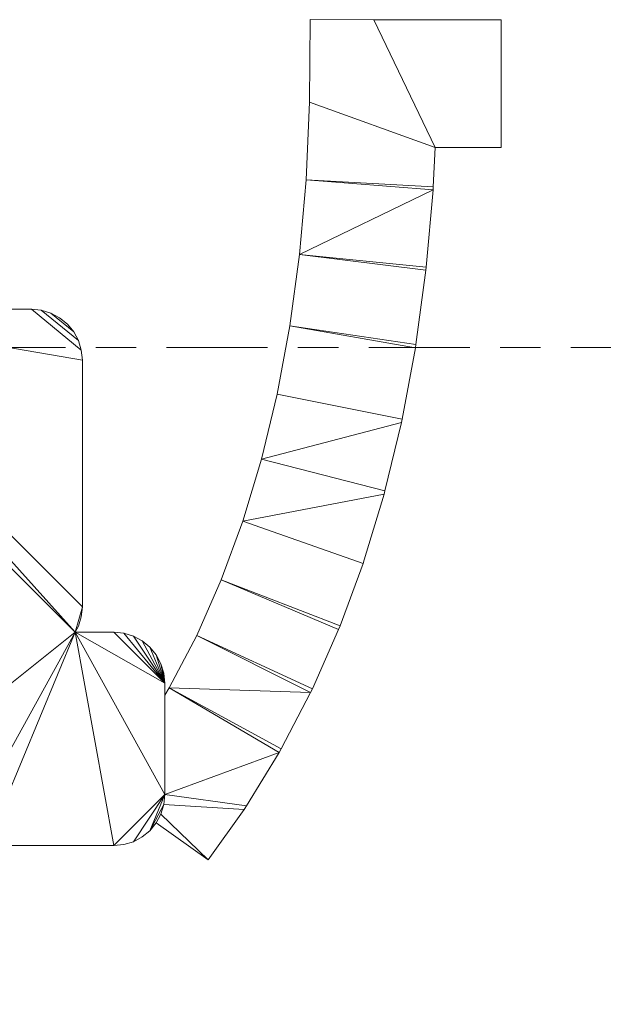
# Model space of a CAD drawing. Header units: millimetres. Extents: x -38221 to 49500, y -52000 to 43639.
# Tile 10 of 17: x -9559 to -395, y 1542 to 17005. Entities that reach past the tile are written whole.
import ezdxf

# ---------------------------------------------------------------- set-up
doc = ezdxf.new("R2010")
doc.units = ezdxf.units.MM
doc.linetypes.add('Centro _1_', pattern=[3175, 635, -476.25, 1587.5, -476.25])
for name, color, linetype, lineweight in [('A-FLOR-LEVL-OTLN', 51, 'Continuous', 9), ('A-MASS-____-OTLN', 70, 'Continuous', 9), ('A-ROOF-____-OTLN', 132, 'Continuous', 9)]:
    doc.layers.add(name, color=color, linetype=linetype, lineweight=lineweight)

msp = doc.modelspace()

# ---------------------------------------------------------------- linework, layer by layer
at = {"layer": 'A-FLOR-LEVL-OTLN', "linetype": 'Centro _1_'}
for p, q in [((14496, 11855), (-14091, 11855)), ((14496, 11855, 4000), (-14091, 11855, 4000))]:
    msp.add_line(p, q, dxfattribs=at)

# ---------------------------------------------------------------- meshes
at = {"layer": 'A-MASS-____-OTLN', "transparency": 33554560}
mesh = msp.add_polyface(dxfattribs=at)
corners = [(-18721, 6585, 3200), (-18721, 2342, 3200), (-18706, 2186, 3200), (-18660, 2036, 3200), (-18586, 1898, 3200), (-18487, 1777, 3200), (-18366, 1677, 3200), (-18227, 1603, 3200), (-18077, 1558, 3200), (-17921, 1542, 3200), (-13679, 1542, 3200), (-13523, 1558, 3200), (-13373, 1603, 3200), (-13234, 1677, 3200), (-13113, 1777, 3200), (-13014, 1898, 3200), (-12940, 2036, 3200), (-12894, 2186, 3200), (-12879, 2342, 3200), (-12879, 4035, 3200), (-10879, 4035, 3200), (-10723, 4050, 3200), (-10573, 4096, 3200), (-10479, 4146, 3200), (-10385, 4096, 3200), (-10235, 4050, 3200), (-10079, 4035, 3200), (-8079, 4035, 3200), (-7923, 4050, 3200), (-7773, 4096, 3200), (-7634, 4170, 3200), (-7513, 4269, 3200), (-7414, 4390, 3200), (-7340, 4529, 3200), (-7294, 4679, 3200), (-7279, 4835, 3200), (-7279, 6585, 3200), (-7294, 6741, 3200), (-7340, 6891, 3200), (-7414, 7029, 3200), (-7513, 7151, 3200), (-7634, 7250, 3200), (-7773, 7324, 3200), (-7923, 7369, 3200), (-8079, 7385, 3200), (-8686, 7385, 3200), (-8636, 7479, 3200), (-8591, 7629, 3200), (-8575, 7785, 3200), (-8575, 11658, 3200), (-8591, 11814, 3200), (-8636, 11964, 3200), (-8710, 12102, 3200), (-8810, 12223, 3200), (-8931, 12323, 3200), (-9069, 12397, 3200), (-9219, 12442, 3200), (-9375, 12458, 3200), (-13248, 12458, 3200), (-13404, 12442, 3200), (-13554, 12397, 3200), (-13648, 12347, 3200), (-13742, 12397, 3200), (-13892, 12442, 3200), (-14048, 12458, 3200), (-17921, 12458, 3200), (-18077, 12442, 3200), (-18227, 12397, 3200), (-18366, 12323, 3200), (-18487, 12223, 3200), (-18586, 12102, 3200), (-18660, 11964, 3200), (-18706, 11814, 3200), (-18721, 11658, 3200), (-18721, 7785, 3200), (-18706, 7629, 3200), (-18660, 7479, 3200), (-18586, 7340, 3200), (-18487, 7219, 3200), (-18445, 7185, 3200), (-18487, 7151, 3200), (-18586, 7029, 3200), (-18660, 6891, 3200), (-18706, 6741, 3200)]
mesh.append_faces([[corners[k] for k in face] for face in [(6, 3, 4, 5), (34, 31, 32, 33)]], dxfattribs={"vtx0": -1})
mesh.append_faces([[corners[k] for k in face] for face in [(35, 31, 34)]], dxfattribs={"vtx0": -1, "vtx1": -1})
mesh.append_faces([[corners[k] for k in face] for face in [(23, 26, 45), (61, 19, 45)]], dxfattribs={"vtx0": -1, "vtx1": -1, "vtx2": -1})
mesh.append_faces([[corners[k] for k in face] for face in [(79, 19, 61, 64), (58, 61, 45, 48)]], dxfattribs={"vtx0": -1, "vtx1": -1, "vtx2": -1, "vtx3": -1})
mesh.append_faces([[corners[k] for k in face] for face in [(19, 9, 10, 18), (65, 73, 74, 64), (45, 35, 36, 44), (58, 48, 49), (56, 51, 52, 55), (57, 50, 51, 56)]], dxfattribs={"vtx0": -1, "vtx2": -1})
mesh.append_faces([[corners[k] for k in face] for face in [(19, 0, 1, 9), (79, 83, 0, 19), (45, 19, 20, 23), (45, 26, 27, 35)]], dxfattribs={"vtx0": -1, "vtx2": -1, "vtx3": -1})
mesh.append_faces([[corners[k] for k in face] for face in [(79, 75, 76, 77), (10, 15, 16, 17), (35, 29, 30, 31), (36, 40, 41, 42), (36, 38, 39, 40)]], dxfattribs={"vtx0": -1, "vtx3": -1})
mesh.append_faces([[corners[k] for k in face] for face in [(80, 81, 79), (78, 79, 77), (47, 48, 45, 46)]], dxfattribs={"vtx1": -1})
mesh.append_faces([[corners[k] for k in face] for face in [(82, 83, 79, 81), (6, 7, 3), (14, 15, 10, 13), (65, 66, 73), (17, 18, 10), (28, 29, 35, 27), (43, 44, 36, 42)]], dxfattribs={"vtx1": -1, "vtx2": -1})
mesh.append_faces([[corners[k] for k in face] for face in [(74, 75, 79, 64)]], dxfattribs={"vtx1": -1, "vtx2": -1, "vtx3": -1})
mesh.append_faces([[corners[k] for k in face] for face in [(1, 2, 8, 9), (2, 3, 7, 8), (71, 72, 67, 68), (72, 73, 66, 67), (49, 50, 57, 58)]], dxfattribs={"vtx1": -1, "vtx3": -1})
mesh.append_faces([[corners[k] for k in face] for face in [(59, 60, 61, 58), (21, 22, 23, 20), (53, 54, 55, 52), (36, 37, 38)]], dxfattribs={"vtx2": -1})
mesh.append_faces([[corners[k] for k in face] for face in [(10, 11, 12, 13), (68, 69, 70, 71), (61, 62, 63, 64), (23, 24, 25, 26)]], dxfattribs={"vtx3": -1})
mesh = msp.add_polyface(dxfattribs=at)
corners = [(-18721, 6585), (-18706, 6741), (-18660, 6891), (-18586, 7029), (-18487, 7151), (-18445, 7185), (-18487, 7219), (-18586, 7340), (-18660, 7479), (-18706, 7629), (-18721, 7785), (-18721, 11658), (-18706, 11814), (-18660, 11964), (-18586, 12102), (-18487, 12223), (-18366, 12323), (-18227, 12397), (-18077, 12442), (-17921, 12458), (-14048, 12458), (-13892, 12442), (-13742, 12397), (-13648, 12347), (-13554, 12397), (-13404, 12442), (-13248, 12458), (-9375, 12458), (-9219, 12442), (-9069, 12397), (-8931, 12323), (-8810, 12223), (-8710, 12102), (-8636, 11964), (-8591, 11814), (-8575, 11658), (-8575, 7785), (-8591, 7629), (-8636, 7479), (-8686, 7385), (-8079, 7385), (-7923, 7369), (-7773, 7324), (-7634, 7250), (-7513, 7151), (-7414, 7029), (-7340, 6891), (-7294, 6741), (-7279, 6585), (-7279, 4835), (-7294, 4679), (-7340, 4529), (-7414, 4390), (-7513, 4269), (-7634, 4170), (-7773, 4096), (-7923, 4050), (-8079, 4035), (-10079, 4035), (-10235, 4050), (-10385, 4096), (-10479, 4146), (-10573, 4096), (-10723, 4050), (-10879, 4035), (-12879, 4035), (-12879, 2342), (-12894, 2186), (-12940, 2036), (-13014, 1898), (-13113, 1777), (-13234, 1677), (-13373, 1603), (-13523, 1558), (-13679, 1542), (-17921, 1542), (-18077, 1558), (-18227, 1603), (-18366, 1677), (-18487, 1777), (-18586, 1898), (-18660, 2036), (-18706, 2186), (-18721, 2342)]
mesh.append_faces([[corners[k] for k in face] for face in [(39, 36, 37, 38), (80, 78, 79)]], dxfattribs={"vtx0": -1})
mesh.append_faces([[corners[k] for k in face] for face in [(50, 53, 49), (17, 13, 16)]], dxfattribs={"vtx0": -1, "vtx1": -1})
mesh.append_faces([[corners[k] for k in face] for face in [(58, 61, 39, 57), (36, 39, 26, 35), (39, 23, 26)]], dxfattribs={"vtx0": -1, "vtx1": -1, "vtx2": -1})
mesh.append_faces([[corners[k] for k in face] for face in [(23, 39, 65, 5)]], dxfattribs={"vtx0": -1, "vtx1": -1, "vtx2": -1, "vtx3": -1})
mesh.append_faces([[corners[k] for k in face] for face in [(39, 61, 64, 65), (23, 5, 20, 21)]], dxfattribs={"vtx0": -1, "vtx1": -1, "vtx3": -1})
mesh.append_faces([[corners[k] for k in face] for face in [(35, 26, 27, 34), (83, 75, 76, 82), (82, 76, 77, 81), (81, 77, 78, 80), (11, 18, 19, 10)]], dxfattribs={"vtx0": -1, "vtx2": -1})
mesh.append_faces([[corners[k] for k in face] for face in [(39, 48, 49, 57), (65, 74, 75, 83), (65, 83, 0, 5), (10, 19, 20, 5)]], dxfattribs={"vtx0": -1, "vtx2": -1, "vtx3": -1})
mesh.append_faces([[corners[k] for k in face] for face in [(49, 53, 54, 55), (49, 55, 56, 57), (74, 67, 68, 69), (5, 7, 8, 9)]], dxfattribs={"vtx0": -1, "vtx3": -1})
mesh.append_faces([[corners[k] for k in face] for face in [(63, 64, 61, 62), (22, 23, 21)]], dxfattribs={"vtx1": -1})
mesh.append_faces([[corners[k] for k in face] for face in [(66, 67, 74, 65), (44, 45, 48, 43), (42, 43, 48, 41), (40, 41, 48, 39), (70, 71, 74, 69), (1, 2, 5, 0), (9, 10, 5), (11, 12, 18)]], dxfattribs={"vtx1": -1, "vtx2": -1})
mesh.append_faces([[corners[k] for k in face] for face in [(33, 34, 27, 28), (28, 29, 32, 33), (17, 18, 12, 13)]], dxfattribs={"vtx1": -1, "vtx3": -1})
mesh.append_faces([[corners[k] for k in face] for face in [(59, 60, 61, 58), (46, 47, 48, 45), (72, 73, 74, 71), (3, 4, 5, 2), (14, 15, 16, 13), (5, 6, 7)]], dxfattribs={"vtx2": -1})
mesh.append_faces([[corners[k] for k in face] for face in [(50, 51, 52, 53), (29, 30, 31, 32), (23, 24, 25, 26)]], dxfattribs={"vtx3": -1})
mesh = msp.add_polyface(dxfattribs=at)
corners = [(-13248, 12458, 3200), (-9375, 12458, 3200), (-9375, 12458), (-13248, 12458)]
mesh.append_faces([[corners[k] for k in face] for face in [(0, 1, 2, 3)]])
mesh = msp.add_polyface(dxfattribs=at)
corners = [(-9375, 12458, 3200), (-9219, 12442, 3200), (-9219, 12442), (-9375, 12458)]
mesh.append_faces([[corners[k] for k in face] for face in [(3, 0, 1, 2)]])
mesh = msp.add_polyface(dxfattribs=at)
corners = [(-9219, 12442, 3200), (-9069, 12397, 3200), (-9069, 12397), (-9219, 12442)]
mesh.append_faces([[corners[k] for k in face] for face in [(0, 1, 2, 3)]])
mesh = msp.add_polyface(dxfattribs=at)
corners = [(-9069, 12397, 3200), (-8931, 12323, 3200), (-8931, 12323), (-9069, 12397)]
mesh.append_faces([[corners[k] for k in face] for face in [(0, 1, 2, 3)]])
mesh = msp.add_polyface(dxfattribs=at)
corners = [(-8931, 12323, 3200), (-8810, 12223, 3200), (-8810, 12223), (-8931, 12323)]
mesh.append_faces([[corners[k] for k in face] for face in [(0, 1, 2, 3)]])
mesh = msp.add_polyface(dxfattribs=at)
corners = [(-8810, 12223, 3200), (-8710, 12102, 3200), (-8710, 12102), (-8810, 12223)]
mesh.append_faces([[corners[k] for k in face] for face in [(3, 0, 1, 2)]])
mesh = msp.add_polyface(dxfattribs=at)
corners = [(-8710, 12102, 3200), (-8636, 11964, 3200), (-8636, 11964), (-8710, 12102)]
mesh.append_faces([[corners[k] for k in face] for face in [(3, 0, 1, 2)]])
mesh = msp.add_polyface(dxfattribs=at)
corners = [(-8636, 11964, 3200), (-8591, 11814, 3200), (-8591, 11814), (-8636, 11964)]
mesh.append_faces([[corners[k] for k in face] for face in [(0, 1, 2, 3)]])
mesh = msp.add_polyface(dxfattribs=at)
corners = [(-8591, 11814, 3200), (-8575, 11658, 3200), (-8575, 11658), (-8591, 11814)]
mesh.append_faces([[corners[k] for k in face] for face in [(0, 1, 2, 3)]])
mesh = msp.add_polyface(dxfattribs=at)
corners = [(-8575, 11658, 3200), (-8575, 7785, 3200), (-8575, 7785), (-8575, 11658)]
mesh.append_faces([[corners[k] for k in face] for face in [(0, 1, 2, 3)]])
mesh = msp.add_polyface(dxfattribs=at)
corners = [(-8575, 7785, 3200), (-8591, 7629, 3200), (-8591, 7629), (-8575, 7785)]
mesh.append_faces([[corners[k] for k in face] for face in [(0, 1, 2, 3)]])
mesh = msp.add_polyface(dxfattribs=at)
corners = [(-8591, 7629, 3200), (-8636, 7479, 3200), (-8636, 7479), (-8591, 7629)]
mesh.append_faces([[corners[k] for k in face] for face in [(0, 1, 2, 3)]])
mesh = msp.add_polyface(dxfattribs=at)
corners = [(-8636, 7479, 3200), (-8686, 7385, 3200), (-8686, 7385), (-8636, 7479)]
mesh.append_faces([[corners[k] for k in face] for face in [(3, 0, 1, 2)]])
mesh = msp.add_polyface(dxfattribs=at)
corners = [(-8686, 7385, 3200), (-8079, 7385, 3200), (-8079, 7385), (-8686, 7385)]
mesh.append_faces([[corners[k] for k in face] for face in [(0, 1, 2, 3)]])
mesh = msp.add_polyface(dxfattribs=at)
corners = [(-8079, 7385, 3200), (-7923, 7369, 3200), (-7923, 7369), (-8079, 7385)]
mesh.append_faces([[corners[k] for k in face] for face in [(0, 1, 2, 3)]])
mesh = msp.add_polyface(dxfattribs=at)
corners = [(-7923, 7369, 3200), (-7773, 7324, 3200), (-7773, 7324), (-7923, 7369)]
mesh.append_faces([[corners[k] for k in face] for face in [(0, 1, 2, 3)]])
mesh = msp.add_polyface(dxfattribs=at)
corners = [(-7773, 7324, 3200), (-7634, 7250, 3200), (-7634, 7250), (-7773, 7324)]
mesh.append_faces([[corners[k] for k in face] for face in [(0, 1, 2, 3)]])
mesh = msp.add_polyface(dxfattribs=at)
corners = [(-7634, 7250, 3200), (-7513, 7151, 3200), (-7513, 7151), (-7634, 7250)]
mesh.append_faces([[corners[k] for k in face] for face in [(0, 1, 2, 3)]])
mesh = msp.add_polyface(dxfattribs=at)
corners = [(-7513, 7151, 3200), (-7414, 7029, 3200), (-7414, 7029), (-7513, 7151)]
mesh.append_faces([[corners[k] for k in face] for face in [(0, 1, 2, 3)]])
mesh = msp.add_polyface(dxfattribs=at)
corners = [(-7414, 7029, 3200), (-7340, 6891, 3200), (-7340, 6891), (-7414, 7029)]
mesh.append_faces([[corners[k] for k in face] for face in [(0, 1, 2, 3)]])
mesh = msp.add_polyface(dxfattribs=at)
corners = [(-7340, 6891, 3200), (-7294, 6741, 3200), (-7294, 6741), (-7340, 6891)]
mesh.append_faces([[corners[k] for k in face] for face in [(0, 1, 2, 3)]])
mesh = msp.add_polyface(dxfattribs=at)
corners = [(-7294, 6741, 3200), (-7279, 6585, 3200), (-7279, 6585), (-7294, 6741)]
mesh.append_faces([[corners[k] for k in face] for face in [(0, 1, 2, 3)]])
mesh = msp.add_polyface(dxfattribs=at)
corners = [(-7279, 6585, 3200), (-7279, 4835, 3200), (-7279, 4835), (-7279, 6585)]
mesh.append_faces([[corners[k] for k in face] for face in [(3, 0, 1, 2)]])
mesh = msp.add_polyface(dxfattribs=at)
corners = [(-7279, 4835, 3200), (-7294, 4679, 3200), (-7294, 4679), (-7279, 4835)]
mesh.append_faces([[corners[k] for k in face] for face in [(0, 1, 2, 3)]])
mesh = msp.add_polyface(dxfattribs=at)
corners = [(-7294, 4679, 3200), (-7340, 4529, 3200), (-7340, 4529), (-7294, 4679)]
mesh.append_faces([[corners[k] for k in face] for face in [(0, 1, 2, 3)]])
mesh = msp.add_polyface(dxfattribs=at)
corners = [(-7340, 4529, 3200), (-7414, 4390, 3200), (-7414, 4390), (-7340, 4529)]
mesh.append_faces([[corners[k] for k in face] for face in [(0, 1, 2, 3)]])
mesh = msp.add_polyface(dxfattribs=at)
corners = [(-7414, 4390, 3200), (-7513, 4269, 3200), (-7513, 4269), (-7414, 4390)]
mesh.append_faces([[corners[k] for k in face] for face in [(0, 1, 2, 3)]])
mesh = msp.add_polyface(dxfattribs=at)
corners = [(-7513, 4269, 3200), (-7634, 4170, 3200), (-7634, 4170), (-7513, 4269)]
mesh.append_faces([[corners[k] for k in face] for face in [(0, 1, 2, 3)]])
mesh = msp.add_polyface(dxfattribs=at)
corners = [(-8079, 4035, 3200), (-10079, 4035, 3200), (-10079, 4035), (-8079, 4035)]
mesh.append_faces([[corners[k] for k in face] for face in [(3, 0, 1, 2)]])
mesh = msp.add_polyface(dxfattribs=at)
corners = [(-7923, 4050, 3200), (-8079, 4035, 3200), (-8079, 4035), (-7923, 4050)]
mesh.append_faces([[corners[k] for k in face] for face in [(0, 1, 2, 3)]])
mesh = msp.add_polyface(dxfattribs=at)
corners = [(-7773, 4096, 3200), (-7923, 4050, 3200), (-7923, 4050), (-7773, 4096)]
mesh.append_faces([[corners[k] for k in face] for face in [(0, 1, 2, 3)]])
mesh = msp.add_polyface(dxfattribs=at)
corners = [(-7634, 4170, 3200), (-7773, 4096, 3200), (-7773, 4096), (-7634, 4170)]
mesh.append_faces([[corners[k] for k in face] for face in [(0, 1, 2, 3)]])
at = {"layer": 'A-ROOF-____-OTLN'}
mesh = msp.add_polyface(dxfattribs=at)
corners = [(-6778, 7335, 2900), (-6393, 8208, 2900), (-6054, 9130, 2900), (-5761, 10101, 2900), (-5515, 11123, 2900), (-5315, 12195, 2900), (-5164, 13317, 2900), (-5061, 14489, 2900), (-5006, 15712, 2900), (-5000, 17005, 2900), (-4000, 17000, 2900), (-2000, 17000, 2900), (-2000, 15000, 2900), (-3036, 15000, 2900), (-3064, 14378, 2900), (-3066, 14335, 2900), (-3174, 13118, 2900), (-3179, 13072, 2900), (-3337, 11903, 2900), (-3345, 11854, 2900), (-3553, 10732, 2900), (-3564, 10680, 2900), (-3823, 9605, 2900), (-3838, 9551, 2900), (-4148, 8524, 2900), (-4167, 8467, 2900), (-4527, 7488, 2900), (-4551, 7430, 2900), (-4962, 6498, 2900), (-4990, 6438, 2900), (-5452, 5554, 2900), (-5485, 5495, 2900), (-5998, 4658, 2900), (-6036, 4599, 2900), (-6599, 3810, 2900), (-7414, 4390, 2900), (-7340, 4529, 2900), (-7294, 4679, 2900), (-7279, 4835, 2900), (-7279, 6396, 2900), (-7209, 6510, 2900)]
mesh.append_faces([[corners[k] for k in face] for face in [(27, 1, 26), (29, 0, 28)]], dxfattribs={"vtx0": -1, "vtx1": -1})
mesh.append_faces([[corners[k] for k in face] for face in [(33, 37, 38, 32), (34, 36, 37, 33), (23, 2, 3, 22), (21, 3, 4, 20)]], dxfattribs={"vtx0": -1, "vtx2": -1})
mesh.append_faces([[corners[k] for k in face] for face in [(31, 38, 39, 40)]], dxfattribs={"vtx0": -1, "vtx3": -1})
mesh.append_faces([[corners[k] for k in face] for face in [(31, 32, 38), (30, 31, 40), (24, 25, 2, 23), (21, 22, 3), (16, 17, 6), (18, 19, 5), (14, 15, 7)]], dxfattribs={"vtx1": -1, "vtx2": -1})
mesh.append_faces([[corners[k] for k in face] for face in [(40, 0, 29, 30), (1, 2, 25, 26), (0, 1, 27, 28), (4, 5, 19, 20), (6, 7, 15, 16), (7, 8, 13, 14), (5, 6, 17, 18)]], dxfattribs={"vtx1": -1, "vtx3": -1})
mesh.append_faces([[corners[k] for k in face] for face in [(34, 35, 36), (11, 12, 13, 10)]], dxfattribs={"vtx2": -1})
mesh.append_faces([[corners[k] for k in face] for face in [(8, 9, 10, 13)]], dxfattribs={"vtx2": -1, "vtx3": -1})
mesh = msp.add_polyface(dxfattribs=at)
corners = [(-6393, 8208, 3025), (-6778, 7335, 3025), (-7209, 6510, 3025), (-7279, 6396, 3025), (-7279, 4835, 3025), (-7294, 4679, 3025), (-7340, 4529, 3025), (-7414, 4390, 3025), (-6599, 3810, 3025), (-6036, 4599, 3025), (-5998, 4658, 3025), (-5485, 5495, 3025), (-5452, 5554, 3025), (-4990, 6438, 3025), (-4962, 6498, 3025), (-4551, 7430, 3025), (-4527, 7488, 3025), (-4167, 8467, 3025), (-4148, 8524, 3025), (-3838, 9551, 3025), (-3823, 9605, 3025), (-3564, 10680, 3025), (-3553, 10732, 3025), (-3345, 11854, 3025), (-3337, 11903, 3025), (-3179, 13072, 3025), (-3174, 13118, 3025), (-3066, 14335, 3025), (-3064, 14378, 3025), (-3036, 15000, 3025), (-2000, 15000, 3025), (-2000, 17000, 3025), (-4000, 17000, 3025), (-5000, 17005, 3025), (-5006, 15712, 3025), (-5061, 14489, 3025), (-5164, 13317, 3025), (-5315, 12195, 3025), (-5515, 11123, 3025), (-5761, 10101, 3025), (-6054, 9130, 3025)]
mesh.append_faces([[corners[k] for k in face] for face in [(16, 0, 15)]], dxfattribs={"vtx0": -1, "vtx1": -1})
mesh.append_faces([[corners[k] for k in face] for face in [(4, 10, 11), (17, 40, 0, 16), (15, 0, 1, 14), (23, 37, 38, 22), (29, 34, 35, 28), (25, 36, 37, 24), (39, 20, 21), (37, 23, 24)]], dxfattribs={"vtx0": -1, "vtx2": -1})
mesh.append_faces([[corners[k] for k in face] for face in [(2, 11, 12, 13), (40, 17, 18, 19), (36, 25, 26, 27)]], dxfattribs={"vtx0": -1, "vtx3": -1})
mesh.append_faces([[corners[k] for k in face] for face in [(3, 4, 11, 2)]], dxfattribs={"vtx1": -1, "vtx2": -1})
mesh.append_faces([[corners[k] for k in face] for face in [(4, 5, 9, 10), (5, 6, 8, 9), (1, 2, 13, 14), (39, 40, 19, 20), (35, 36, 27, 28), (38, 39, 21, 22)]], dxfattribs={"vtx1": -1, "vtx3": -1})
mesh.append_faces([[corners[k] for k in face] for face in [(6, 7, 8)]], dxfattribs={"vtx2": -1})
mesh.append_faces([[corners[k] for k in face] for face in [(32, 33, 34, 29)]], dxfattribs={"vtx2": -1, "vtx3": -1})
mesh.append_faces([[corners[k] for k in face] for face in [(29, 30, 31, 32)]], dxfattribs={"vtx3": -1})
mesh = msp.add_polyface(dxfattribs=at)
corners = [(-5006, 15712, 3025), (-5000, 17005, 3025), (-5000, 17005, 2900), (-5006, 15712, 2900)]
mesh.append_faces([[corners[k] for k in face] for face in [(1, 2, 3, 0)]])
mesh = msp.add_polyface(dxfattribs=at)
corners = [(-5000, 17005, 3025), (-4000, 17000, 3025), (-4000, 17000, 2900), (-5000, 17005, 2900)]
mesh.append_faces([[corners[k] for k in face] for face in [(0, 1, 2, 3)]])
mesh = msp.add_polyface(dxfattribs=at)
corners = [(-4000, 17000, 3025), (-2000, 17000, 3025), (-2000, 17000, 2900), (-4000, 17000, 2900)]
mesh.append_faces([[corners[k] for k in face] for face in [(1, 2, 3, 0)]])
mesh = msp.add_polyface(dxfattribs=at)
corners = [(-2000, 17000, 3025), (-2000, 15000, 3025), (-2000, 15000, 2900), (-2000, 17000, 2900)]
mesh.append_faces([[corners[k] for k in face] for face in [(1, 2, 3, 0)]])
mesh = msp.add_polyface(dxfattribs=at)
corners = [(-5061, 14489, 3025), (-5006, 15712, 3025), (-5006, 15712, 2900), (-5061, 14489, 2900)]
mesh.append_faces([[corners[k] for k in face] for face in [(1, 2, 3, 0)]])
mesh = msp.add_polyface(dxfattribs=at)
corners = [(-3036, 15000, 3025), (-3064, 14378, 3025), (-3064, 14378, 2900), (-3036, 15000, 2900)]
mesh.append_faces([[corners[k] for k in face] for face in [(1, 2, 3, 0)]])
mesh = msp.add_polyface(dxfattribs=at)
corners = [(-2000, 15000, 3025), (-3036, 15000, 3025), (-3036, 15000, 2900), (-2000, 15000, 2900)]
mesh.append_faces([[corners[k] for k in face] for face in [(1, 2, 3, 0)]])
mesh = msp.add_polyface(dxfattribs=at)
corners = [(-5164, 13317, 3025), (-5061, 14489, 3025), (-5061, 14489, 2900), (-5164, 13317, 2900)]
mesh.append_faces([[corners[k] for k in face] for face in [(0, 1, 2, 3)]])
mesh = msp.add_polyface(dxfattribs=at)
corners = [(-3066, 14335, 3025), (-3174, 13118, 3025), (-3174, 13118, 2900), (-3066, 14335, 2900)]
mesh.append_faces([[corners[k] for k in face] for face in [(1, 2, 3, 0)]])
mesh = msp.add_polyface(dxfattribs=at)
corners = [(-3064, 14378, 3025), (-3066, 14335, 3025), (-3066, 14335, 2900), (-3064, 14378, 2900)]
mesh.append_faces([[corners[k] for k in face] for face in [(1, 2, 3, 0)]])
mesh = msp.add_polyface(dxfattribs=at)
corners = [(-5315, 12195, 3025), (-5164, 13317, 3025), (-5164, 13317, 2900), (-5315, 12195, 2900)]
mesh.append_faces([[corners[k] for k in face] for face in [(0, 1, 2, 3)]])
mesh = msp.add_polyface(dxfattribs=at)
corners = [(-3179, 13072, 3025), (-3337, 11903, 3025), (-3337, 11903, 2900), (-3179, 13072, 2900)]
mesh.append_faces([[corners[k] for k in face] for face in [(1, 2, 3, 0)]])
mesh = msp.add_polyface(dxfattribs=at)
corners = [(-3174, 13118, 3025), (-3179, 13072, 3025), (-3179, 13072, 2900), (-3174, 13118, 2900)]
mesh.append_faces([[corners[k] for k in face] for face in [(0, 1, 2, 3)]])
mesh = msp.add_polyface(dxfattribs=at)
corners = [(-5515, 11123, 3025), (-5315, 12195, 3025), (-5315, 12195, 2900), (-5515, 11123, 2900)]
mesh.append_faces([[corners[k] for k in face] for face in [(1, 2, 3, 0)]])
mesh = msp.add_polyface(dxfattribs=at)
corners = [(-3345, 11854, 3025), (-3553, 10732, 3025), (-3553, 10732, 2900), (-3345, 11854, 2900)]
mesh.append_faces([[corners[k] for k in face] for face in [(0, 1, 2, 3)]])
mesh = msp.add_polyface(dxfattribs=at)
corners = [(-3337, 11903, 3025), (-3345, 11854, 3025), (-3345, 11854, 2900), (-3337, 11903, 2900)]
mesh.append_faces([[corners[k] for k in face] for face in [(1, 2, 3, 0)]])
mesh = msp.add_polyface(dxfattribs=at)
corners = [(-5761, 10101, 3025), (-5515, 11123, 3025), (-5515, 11123, 2900), (-5761, 10101, 2900)]
mesh.append_faces([[corners[k] for k in face] for face in [(0, 1, 2, 3)]])
mesh = msp.add_polyface(dxfattribs=at)
corners = [(-3564, 10680, 3025), (-3823, 9605, 3025), (-3823, 9605, 2900), (-3564, 10680, 2900)]
mesh.append_faces([[corners[k] for k in face] for face in [(1, 2, 3, 0)]])
mesh = msp.add_polyface(dxfattribs=at)
corners = [(-3553, 10732, 3025), (-3564, 10680, 3025), (-3564, 10680, 2900), (-3553, 10732, 2900)]
mesh.append_faces([[corners[k] for k in face] for face in [(1, 2, 3, 0)]])
mesh = msp.add_polyface(dxfattribs=at)
corners = [(-6054, 9130, 3025), (-5761, 10101, 3025), (-5761, 10101, 2900), (-6054, 9130, 2900)]
mesh.append_faces([[corners[k] for k in face] for face in [(1, 2, 3, 0)]])
mesh = msp.add_polyface(dxfattribs=at)
corners = [(-3823, 9605, 3025), (-3838, 9551, 3025), (-3838, 9551, 2900), (-3823, 9605, 2900)]
mesh.append_faces([[corners[k] for k in face] for face in [(1, 2, 3, 0)]])
mesh = msp.add_polyface(dxfattribs=at)
corners = [(-3838, 9551, 3025), (-4148, 8524, 3025), (-4148, 8524, 2900), (-3838, 9551, 2900)]
mesh.append_faces([[corners[k] for k in face] for face in [(0, 1, 2, 3)]])
mesh = msp.add_polyface(dxfattribs=at)
corners = [(-6393, 8208, 3025), (-6054, 9130, 3025), (-6054, 9130, 2900), (-6393, 8208, 2900)]
mesh.append_faces([[corners[k] for k in face] for face in [(1, 2, 3, 0)]])
mesh = msp.add_polyface(dxfattribs=at)
corners = [(-4148, 8524, 3025), (-4167, 8467, 3025), (-4167, 8467, 2900), (-4148, 8524, 2900)]
mesh.append_faces([[corners[k] for k in face] for face in [(1, 2, 3, 0)]])
mesh = msp.add_polyface(dxfattribs=at)
corners = [(-4167, 8467, 3025), (-4527, 7488, 3025), (-4527, 7488, 2900), (-4167, 8467, 2900)]
mesh.append_faces([[corners[k] for k in face] for face in [(0, 1, 2, 3)]])
mesh = msp.add_polyface(dxfattribs=at)
corners = [(-6778, 7335, 3025), (-6393, 8208, 3025), (-6393, 8208, 2900), (-6778, 7335, 2900)]
mesh.append_faces([[corners[k] for k in face] for face in [(1, 2, 3, 0)]])
mesh = msp.add_polyface(dxfattribs=at)
corners = [(-4551, 7430, 3025), (-4962, 6498, 3025), (-4962, 6498, 2900), (-4551, 7430, 2900)]
mesh.append_faces([[corners[k] for k in face] for face in [(1, 2, 3, 0)]])
mesh = msp.add_polyface(dxfattribs=at)
corners = [(-4527, 7488, 3025), (-4551, 7430, 3025), (-4551, 7430, 2900), (-4527, 7488, 2900)]
mesh.append_faces([[corners[k] for k in face] for face in [(1, 2, 3, 0)]])
mesh = msp.add_polyface(dxfattribs=at)
corners = [(-7209, 6510, 3025), (-6778, 7335, 3025), (-6778, 7335, 2900), (-7209, 6510, 2900)]
mesh.append_faces([[corners[k] for k in face] for face in [(0, 1, 2, 3)]])
mesh = msp.add_polyface(dxfattribs=at)
corners = [(-7279, 6396, 3025), (-7209, 6510, 3025), (-7209, 6510, 2900), (-7279, 6396, 2900)]
mesh.append_faces([[corners[k] for k in face] for face in [(0, 1, 2, 3)]])
mesh = msp.add_polyface(dxfattribs=at)
corners = [(-4962, 6498, 3025), (-4990, 6438, 3025), (-4990, 6438, 2900), (-4962, 6498, 2900)]
mesh.append_faces([[corners[k] for k in face] for face in [(1, 2, 3, 0)]])
mesh = msp.add_polyface(dxfattribs=at)
corners = [(-7279, 4835, 3025), (-7279, 6396, 3025), (-7279, 6396, 2900), (-7279, 4835, 2900)]
mesh.append_faces([[corners[k] for k in face] for face in [(1, 2, 3, 0)]])
mesh = msp.add_polyface(dxfattribs=at)
corners = [(-4990, 6438, 3025), (-5452, 5554, 3025), (-5452, 5554, 2900), (-4990, 6438, 2900)]
mesh.append_faces([[corners[k] for k in face] for face in [(1, 2, 3, 0)]])
mesh = msp.add_polyface(dxfattribs=at)
corners = [(-5485, 5495, 3025), (-5998, 4658, 3025), (-5998, 4658, 2900), (-5485, 5495, 2900)]
mesh.append_faces([[corners[k] for k in face] for face in [(1, 2, 3, 0)]])
mesh = msp.add_polyface(dxfattribs=at)
corners = [(-5452, 5554, 3025), (-5485, 5495, 3025), (-5485, 5495, 2900), (-5452, 5554, 2900)]
mesh.append_faces([[corners[k] for k in face] for face in [(1, 2, 3, 0)]])
mesh = msp.add_polyface(dxfattribs=at)
corners = [(-7294, 4679, 3025), (-7279, 4835, 3025), (-7279, 4835, 2900), (-7294, 4679, 2900)]
mesh.append_faces([[corners[k] for k in face] for face in [(1, 2, 3, 0)]])
mesh = msp.add_polyface(dxfattribs=at)
corners = [(-7340, 4529, 3025), (-7294, 4679, 3025), (-7294, 4679, 2900), (-7340, 4529, 2900)]
mesh.append_faces([[corners[k] for k in face] for face in [(1, 2, 3, 0)]])
mesh = msp.add_polyface(dxfattribs=at)
corners = [(-5998, 4658, 3025), (-6036, 4599, 3025), (-6036, 4599, 2900), (-5998, 4658, 2900)]
mesh.append_faces([[corners[k] for k in face] for face in [(1, 2, 3, 0)]])
mesh = msp.add_polyface(dxfattribs=at)
corners = [(-7414, 4390, 3025), (-7340, 4529, 3025), (-7340, 4529, 2900), (-7414, 4390, 2900)]
mesh.append_faces([[corners[k] for k in face] for face in [(1, 2, 3, 0)]])
mesh = msp.add_polyface(dxfattribs=at)
corners = [(-6036, 4599, 3025), (-6599, 3810, 3025), (-6599, 3810, 2900), (-6036, 4599, 2900)]
mesh.append_faces([[corners[k] for k in face] for face in [(0, 1, 2, 3)]])
mesh = msp.add_polyface(dxfattribs=at)
corners = [(-6599, 3810, 3025), (-7414, 4390, 3025), (-7414, 4390, 2900), (-6599, 3810, 2900)]
mesh.append_faces([[corners[k] for k in face] for face in [(0, 1, 2, 3)]])

doc.saveas('drawing.dxf')
